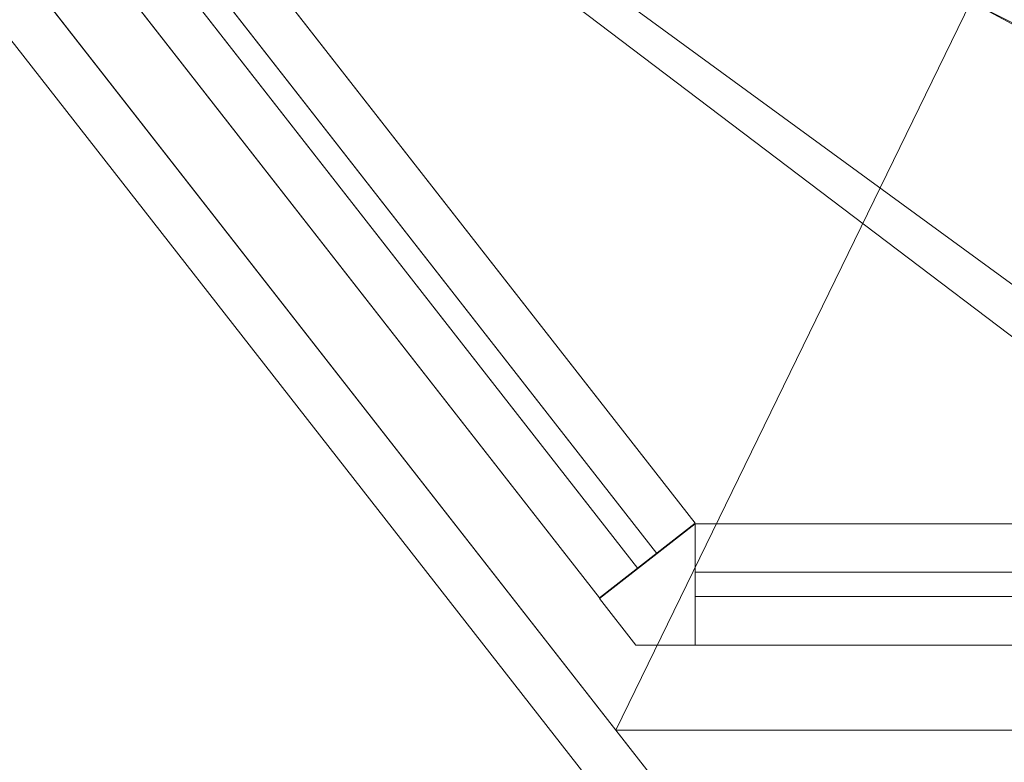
# Model space of a CAD drawing. Header units: millimetres. Extents: x -430348 to -225823, y -86243 to 5084.
# Tile 27 of 256: x -422229 to -421824, y -53812 to -53506. Entities that reach past the tile are written whole.
import ezdxf

# ---------------------------------------------------------------- set-up
doc = ezdxf.new("R2010")
doc.units = ezdxf.units.MM
for name, color, linetype, lineweight in [('A-GLAZ-CURT', 52, 'Continuous', 9), ('A-GLAZ-CWMG', 51, 'Continuous', 9), ('A-ROOF', 132, 'Continuous', 9), ('A-WALL', 113, 'Continuous', 9)]:
    doc.layers.add(name, color=color, linetype=linetype, lineweight=lineweight)

# ---------------------------------------------------------------- blocks, each defined once
blk = doc.blocks.new('System Panel - Glazed-494380-_3D_ Copy 1')
at = {"layer": 'A-GLAZ-CURT', "transparency": 33554471}
mesh = blk.add_polyface(dxfattribs=at)
corners = [(-909.18, 5), (-909.18, 5, 785), (0.85, 5, 785), (909.18, 5, 785), (909.18, 5), (0.85, 5)]
mesh.append_faces([[corners[k] for k in face] for face in [(1, 2, 5, 0)]], dxfattribs={"vtx1": -1})
mesh.append_faces([[corners[k] for k in face] for face in [(3, 4, 5, 2)]], dxfattribs={"vtx2": -1})
mesh = blk.add_polyface(dxfattribs=at)
corners = [(909.18, -5), (0.85, -5), (0.85, 5), (909.18, 5)]
mesh.append_faces([[corners[k] for k in face] for face in [(0, 1, 2, 3)]])
mesh = blk.add_polyface(dxfattribs=at)
corners = [(0.85, -5, 785), (909.18, -5, 785), (909.18, 5, 785), (0.85, 5, 785)]
mesh.append_faces([[corners[k] for k in face] for face in [(0, 1, 2, 3)]])
mesh = blk.add_polyface(dxfattribs=at)
corners = [(909.18, -5, 785), (909.18, -5), (909.18, 5), (909.18, 5, 785)]
mesh.append_faces([[corners[k] for k in face] for face in [(0, 1, 2, 3)]])
mesh = blk.add_polyface(dxfattribs=at)
corners = [(-909.18, -5), (0.85, -5), (909.18, -5), (909.18, -5, 785), (0.85, -5, 785), (-909.18, -5, 785)]
mesh.append_faces([[corners[k] for k in face] for face in [(3, 4, 1, 2)]], dxfattribs={"vtx1": -1})
mesh.append_faces([[corners[k] for k in face] for face in [(5, 0, 1, 4)]], dxfattribs={"vtx2": -1})
blk = doc.blocks.new('System Panel - Glazed-494384-_3D_ Copy 1')
at = {"layer": 'A-GLAZ-CURT', "transparency": 33554471}
mesh = blk.add_polyface(dxfattribs=at)
corners = [(-311.4, 5), (-311.4, 5, 785), (311.4, 5, 785), (311.4, 5)]
mesh.append_faces([[corners[k] for k in face] for face in [(1, 2, 3, 0)]])
mesh = blk.add_polyface(dxfattribs=at)
corners = [(311.4, -5), (-311.4, -5), (-311.4, 5), (311.4, 5)]
mesh.append_faces([[corners[k] for k in face] for face in [(0, 1, 2, 3)]])
mesh = blk.add_polyface(dxfattribs=at)
corners = [(-311.4, -5, 785), (311.4, -5, 785), (311.4, 5, 785), (-311.4, 5, 785)]
mesh.append_faces([[corners[k] for k in face] for face in [(0, 1, 2, 3)]])
mesh = blk.add_polyface(dxfattribs=at)
corners = [(-311.4, -5), (-311.4, -5, 785), (-311.4, 5, 785), (-311.4, 5)]
mesh.append_faces([[corners[k] for k in face] for face in [(0, 1, 2, 3)]])
mesh = blk.add_polyface(dxfattribs=at)
corners = [(-311.4, -5), (311.4, -5), (311.4, -5, 785), (-311.4, -5, 785)]
mesh.append_faces([[corners[k] for k in face] for face in [(2, 3, 0, 1)]])
blk = doc.blocks.new('System Panel - Glazed-494421-_3D_ Copy 1')
at = {"layer": 'A-GLAZ-CURT', "transparency": 33554471}
mesh = blk.add_polyface(dxfattribs=at)
corners = [(-909.18, 5), (-909.18, 5, 1105), (0.85, 5, 1105), (909.18, 5, 1105), (909.18, 5), (0.85, 5)]
mesh.append_faces([[corners[k] for k in face] for face in [(1, 2, 5, 0)]], dxfattribs={"vtx1": -1})
mesh.append_faces([[corners[k] for k in face] for face in [(3, 4, 5, 2)]], dxfattribs={"vtx2": -1})
mesh = blk.add_polyface(dxfattribs=at)
corners = [(909.18, -5), (0.85, -5), (0.85, 5), (909.18, 5)]
mesh.append_faces([[corners[k] for k in face] for face in [(0, 1, 2, 3)]])
mesh = blk.add_polyface(dxfattribs=at)
corners = [(0.85, -5, 1105), (909.18, -5, 1105), (909.18, 5, 1105), (0.85, 5, 1105)]
mesh.append_faces([[corners[k] for k in face] for face in [(0, 1, 2, 3)]])
mesh = blk.add_polyface(dxfattribs=at)
corners = [(909.18, -5, 1105), (909.18, -5), (909.18, 5), (909.18, 5, 1105)]
mesh.append_faces([[corners[k] for k in face] for face in [(0, 1, 2, 3)]])
mesh = blk.add_polyface(dxfattribs=at)
corners = [(-909.18, -5), (0.85, -5), (909.18, -5), (909.18, -5, 1105), (0.85, -5, 1105), (-909.18, -5, 1105)]
mesh.append_faces([[corners[k] for k in face] for face in [(3, 4, 1, 2)]], dxfattribs={"vtx1": -1})
mesh.append_faces([[corners[k] for k in face] for face in [(5, 0, 1, 4)]], dxfattribs={"vtx2": -1})
blk = doc.blocks.new('System Panel - Glazed-494422-_3D_ Copy 1')
at = {"layer": 'A-GLAZ-CURT', "transparency": 33554471}
mesh = blk.add_polyface(dxfattribs=at)
corners = [(-311.4, 5), (-311.4, 5, 1105), (311.4, 5, 1105), (311.4, 5)]
mesh.append_faces([[corners[k] for k in face] for face in [(2, 3, 0, 1)]])
mesh = blk.add_polyface(dxfattribs=at)
corners = [(311.4, -5), (-311.4, -5), (-311.4, 5), (311.4, 5)]
mesh.append_faces([[corners[k] for k in face] for face in [(0, 1, 2, 3)]])
mesh = blk.add_polyface(dxfattribs=at)
corners = [(-311.4, -5, 1105), (311.4, -5, 1105), (311.4, 5, 1105), (-311.4, 5, 1105)]
mesh.append_faces([[corners[k] for k in face] for face in [(0, 1, 2, 3)]])
mesh = blk.add_polyface(dxfattribs=at)
corners = [(-311.4, -5), (-311.4, -5, 1105), (-311.4, 5, 1105), (-311.4, 5)]
mesh.append_faces([[corners[k] for k in face] for face in [(0, 1, 2, 3)]])
mesh = blk.add_polyface(dxfattribs=at)
corners = [(-311.4, -5), (311.4, -5), (311.4, -5, 1105), (-311.4, -5, 1105)]
mesh.append_faces([[corners[k] for k in face] for face in [(3, 0, 1, 2)]])
blk = doc.blocks.new('System Panel - Glazed-494433-_3D_ Copy 1')
at = {"layer": 'A-GLAZ-CURT', "transparency": 33554471}
mesh = blk.add_polyface(dxfattribs=at)
corners = [(-441.66, 5), (-441.66, 5, 245), (441.66, 5, 245), (441.66, 5)]
mesh.append_faces([[corners[k] for k in face] for face in [(1, 2, 3, 0)]])
mesh = blk.add_polyface(dxfattribs=at)
corners = [(441.66, -5), (-441.66, -5), (-441.66, 5), (441.66, 5)]
mesh.append_faces([[corners[k] for k in face] for face in [(0, 1, 2, 3)]])
mesh = blk.add_polyface(dxfattribs=at)
corners = [(-441.66, -5, 245), (441.66, -5, 245), (441.66, 5, 245), (-441.66, 5, 245)]
mesh.append_faces([[corners[k] for k in face] for face in [(3, 0, 1, 2)]])
mesh = blk.add_polyface(dxfattribs=at)
corners = [(441.66, -5, 245), (441.66, -5), (441.66, 5), (441.66, 5, 245)]
mesh.append_faces([[corners[k] for k in face] for face in [(0, 1, 2, 3)]])
mesh = blk.add_polyface(dxfattribs=at)
corners = [(-441.66, -5), (441.66, -5), (441.66, -5, 245), (-441.66, -5, 245)]
mesh.append_faces([[corners[k] for k in face] for face in [(2, 3, 0, 1)]])
blk = doc.blocks.new('System Panel - Glazed-494434-_3D_ Copy 1')
at = {"layer": 'A-GLAZ-CURT', "transparency": 33554471}
mesh = blk.add_polyface(dxfattribs=at)
corners = [(-311.4, 5), (-311.4, 5, 245), (311.4, 5, 245), (311.4, 5)]
mesh.append_faces([[corners[k] for k in face] for face in [(2, 3, 0, 1)]])
mesh = blk.add_polyface(dxfattribs=at)
corners = [(311.4, -5), (-311.4, -5), (-311.4, 5), (311.4, 5)]
mesh.append_faces([[corners[k] for k in face] for face in [(0, 1, 2, 3)]])
mesh = blk.add_polyface(dxfattribs=at)
corners = [(-311.4, -5, 245), (311.4, -5, 245), (311.4, 5, 245), (-311.4, 5, 245)]
mesh.append_faces([[corners[k] for k in face] for face in [(0, 1, 2, 3)]])
mesh = blk.add_polyface(dxfattribs=at)
corners = [(-311.4, -5), (-311.4, -5, 245), (-311.4, 5, 245), (-311.4, 5)]
mesh.append_faces([[corners[k] for k in face] for face in [(0, 1, 2, 3)]])
mesh = blk.add_polyface(dxfattribs=at)
corners = [(-311.4, -5), (311.4, -5), (311.4, -5, 245), (-311.4, -5, 245)]
mesh.append_faces([[corners[k] for k in face] for face in [(3, 0, 1, 2)]])
blk = doc.blocks.new('Quad Corner Mullion - Quad Mullion 1-494457-_3D_ Copy 1')
at = {"layer": 'A-GLAZ-CWMG'}
mesh = blk.add_polyface(dxfattribs=at)
corners = [(27.21, 5.78, -860), (-12.19, -25, -860), (-12.19, 25, -860), (12.19, 25, -860)]
mesh.append_faces([[corners[k] for k in face] for face in [(2, 3, 0, 1)]])
mesh = blk.add_polyface(dxfattribs=at)
corners = [(-12.19, 25), (12.19, 25), (12.19, 25, -860), (-12.19, 25, -860)]
mesh.append_faces([[corners[k] for k in face] for face in [(0, 1, 2, 3)]])
mesh = blk.add_polyface(dxfattribs=at)
corners = [(-12.19, -25), (-12.19, 25), (-12.19, 25, -860), (-12.19, -25, -860)]
mesh.append_faces([[corners[k] for k in face] for face in [(3, 0, 1, 2)]])
mesh = blk.add_polyface(dxfattribs=at)
corners = [(12.19, 25), (27.21, 5.78), (27.21, 5.78, -860), (12.19, 25, -860)]
mesh.append_faces([[corners[k] for k in face] for face in [(0, 1, 2, 3)]])
mesh = blk.add_polyface(dxfattribs=at)
corners = [(27.21, 5.78), (-12.19, -25), (-12.19, -25, -860), (27.21, 5.78, -860)]
mesh.append_faces([[corners[k] for k in face] for face in [(3, 0, 1, 2)]])
blk = doc.blocks.new('Quad Corner Mullion - Quad Mullion 1-494458-_3D_ Copy 1')
at = {"layer": 'A-GLAZ-CWMG'}
mesh = blk.add_polyface(dxfattribs=at)
corners = [(27.21, 5.78), (12.19, 25), (-12.19, 25), (-12.19, -25)]
mesh.append_faces([[corners[k] for k in face] for face in [(3, 0, 1, 2)]])
mesh = blk.add_polyface(dxfattribs=at)
corners = [(-12.19, 25), (12.19, 25), (12.19, 25, -320), (-12.19, 25, -320)]
mesh.append_faces([[corners[k] for k in face] for face in [(3, 0, 1, 2)]])
mesh = blk.add_polyface(dxfattribs=at)
corners = [(-12.19, -25), (-12.19, 25), (-12.19, 25, -320), (-12.19, -25, -320)]
mesh.append_faces([[corners[k] for k in face] for face in [(3, 0, 1, 2)]])
mesh = blk.add_polyface(dxfattribs=at)
corners = [(12.19, 25), (27.21, 5.78), (27.21, 5.78, -320), (12.19, 25, -320)]
mesh.append_faces([[corners[k] for k in face] for face in [(3, 0, 1, 2)]])
mesh = blk.add_polyface(dxfattribs=at)
corners = [(27.21, 5.78), (-12.19, -25), (-12.19, -25, -320), (27.21, 5.78, -320)]
mesh.append_faces([[corners[k] for k in face] for face in [(3, 0, 1, 2)]])
blk = doc.blocks.new('Quad Corner Mullion - Quad Mullion 1-494459-_3D_ Copy 1')
at = {"layer": 'A-GLAZ-CWMG'}
mesh = blk.add_polyface(dxfattribs=at)
corners = [(27.21, 5.78, -1180), (-12.19, -25, -1180), (-12.19, 25, -1180), (12.19, 25, -1180)]
mesh.append_faces([[corners[k] for k in face] for face in [(2, 3, 0, 1)]])
mesh = blk.add_polyface(dxfattribs=at)
corners = [(-12.19, 25), (12.19, 25), (12.19, 25, -1180), (-12.19, 25, -1180)]
mesh.append_faces([[corners[k] for k in face] for face in [(0, 1, 2, 3)]])
mesh = blk.add_polyface(dxfattribs=at)
corners = [(-12.19, -25), (-12.19, 25), (-12.19, 25, -1180), (-12.19, -25, -1180)]
mesh.append_faces([[corners[k] for k in face] for face in [(0, 1, 2, 3)]])
mesh = blk.add_polyface(dxfattribs=at)
corners = [(12.19, 25), (27.21, 5.78), (27.21, 5.78, -1180), (12.19, 25, -1180)]
mesh.append_faces([[corners[k] for k in face] for face in [(0, 1, 2, 3)]])
mesh = blk.add_polyface(dxfattribs=at)
corners = [(27.21, 5.78), (-12.19, -25), (-12.19, -25, -1180), (27.21, 5.78, -1180)]
mesh.append_faces([[corners[k] for k in face] for face in [(0, 1, 2, 3)]])
blk = doc.blocks.new('Rectangular Mullion - 50mm x 50mm-353471-_3D_ Copy 1')
at = {"layer": 'A-GLAZ-CWMG'}
mesh = blk.add_polyface(dxfattribs=at)
corners = [(0, 25), (-50, 25), (-50, -25), (0, -25)]
mesh.append_faces([[corners[k] for k in face] for face in [(2, 3, 0, 1)]])
mesh = blk.add_polyface(dxfattribs=at)
corners = [(-50, 25), (0, 25), (0, 25, -883.33), (-50, 25, -883.33)]
mesh.append_faces([[corners[k] for k in face] for face in [(0, 1, 2, 3)]])
mesh = blk.add_polyface(dxfattribs=at)
corners = [(-50, -25), (-50, 25), (-50, 25, -883.33), (-50, -25, -883.33)]
mesh.append_faces([[corners[k] for k in face] for face in [(0, 1, 2, 3)]])
mesh = blk.add_polyface(dxfattribs=at)
corners = [(0, 25), (0, -25), (0, -25, -883.33), (0, 25, -883.33)]
mesh.append_faces([[corners[k] for k in face] for face in [(0, 1, 2, 3)]])
mesh = blk.add_polyface(dxfattribs=at)
corners = [(0, -25), (-50, -25), (-50, -25, -883.33), (0, -25, -883.33)]
mesh.append_faces([[corners[k] for k in face] for face in [(0, 1, 2, 3)]])
blk = doc.blocks.new('Rectangular Mullion - 50mm x 50mm-494377-_3D_ Copy 1')
at = {"layer": 'A-GLAZ-CWMG'}
mesh = blk.add_polyface(dxfattribs=at)
corners = [(25, 25), (-25, 25), (-25, -25), (25, -25)]
mesh.append_faces([[corners[k] for k in face] for face in [(2, 3, 0, 1)]])
mesh = blk.add_polyface(dxfattribs=at)
corners = [(-25, 25), (25, 25), (25, 25, -883.32), (-25, 25, -883.32)]
mesh.append_faces([[corners[k] for k in face] for face in [(3, 0, 1, 2)]])
mesh = blk.add_polyface(dxfattribs=at)
corners = [(-25, -25), (-25, 25), (-25, 25, -883.32), (-25, -25, -883.32)]
mesh.append_faces([[corners[k] for k in face] for face in [(3, 0, 1, 2)]])
mesh = blk.add_polyface(dxfattribs=at)
corners = [(25, 25), (25, -25), (25, -25, -883.32), (25, 25, -883.32)]
mesh.append_faces([[corners[k] for k in face] for face in [(3, 0, 1, 2)]])
mesh = blk.add_polyface(dxfattribs=at)
corners = [(25, -25), (-25, -25), (-25, -25, -883.32), (25, -25, -883.32)]
mesh.append_faces([[corners[k] for k in face] for face in [(3, 0, 1, 2)]])
blk = doc.blocks.new('Rectangular Mullion - 50mm x 50mm-494378-_3D_ Copy 1')
at = {"layer": 'A-GLAZ-CWMG'}
mesh = blk.add_polyface(dxfattribs=at)
corners = [(0, 25, -908.32), (0, -25, -908.32), (-50, -25, -908.32), (-50, 25, -908.32)]
mesh.append_faces([[corners[k] for k in face] for face in [(3, 0, 1, 2)]])
mesh = blk.add_polyface(dxfattribs=at)
corners = [(-50, 25), (0, 25), (0, 25, -908.32), (-50, 25, -908.32)]
mesh.append_faces([[corners[k] for k in face] for face in [(0, 1, 2, 3)]])
mesh = blk.add_polyface(dxfattribs=at)
corners = [(-50, -25), (-50, 25), (-50, 25, -908.32), (-50, -25, -908.32)]
mesh.append_faces([[corners[k] for k in face] for face in [(0, 1, 2, 3)]])
mesh = blk.add_polyface(dxfattribs=at)
corners = [(0, 25), (0, -25), (0, -25, -908.32), (0, 25, -908.32)]
mesh.append_faces([[corners[k] for k in face] for face in [(0, 1, 2, 3)]])
mesh = blk.add_polyface(dxfattribs=at)
corners = [(0, -25), (-50, -25), (-50, -25, -908.32), (0, -25, -908.32)]
mesh.append_faces([[corners[k] for k in face] for face in [(0, 1, 2, 3)]])
blk = doc.blocks.new('Rectangular Mullion - 50mm x 50mm-494381-_3D_ Copy 1')
at = {"layer": 'A-GLAZ-CWMG'}
mesh = blk.add_polyface(dxfattribs=at)
corners = [(0, 25, -622.81), (0, -25, -622.81), (-50, -25, -622.81), (-50, 25, -622.81)]
mesh.append_faces([[corners[k] for k in face] for face in [(0, 1, 2, 3)]])
mesh = blk.add_polyface(dxfattribs=at)
corners = [(-50, 25), (0, 25), (0, 25, -622.81), (-50, 25, -622.81)]
mesh.append_faces([[corners[k] for k in face] for face in [(0, 1, 2, 3)]])
mesh = blk.add_polyface(dxfattribs=at)
corners = [(-50, -25), (-50, 25), (-50, 25, -622.81), (-50, -25, -622.81)]
mesh.append_faces([[corners[k] for k in face] for face in [(0, 1, 2, 3)]])
mesh = blk.add_polyface(dxfattribs=at)
corners = [(0, 25), (0, -25), (0, -25, -622.81), (0, 25, -622.81)]
mesh.append_faces([[corners[k] for k in face] for face in [(0, 1, 2, 3)]])
mesh = blk.add_polyface(dxfattribs=at)
corners = [(0, -25), (-50, -25), (-50, -25, -622.81), (0, -25, -622.81)]
mesh.append_faces([[corners[k] for k in face] for face in [(0, 1, 2, 3)]])
blk = doc.blocks.new('Rectangular Mullion - 50mm x 50mm-494382-_3D_ Copy 1')
at = {"layer": 'A-GLAZ-CWMG'}
mesh = blk.add_polyface(dxfattribs=at)
corners = [(0, 25), (-50, 25), (-50, -25), (0, -25)]
mesh.append_faces([[corners[k] for k in face] for face in [(2, 3, 0, 1)]])
mesh = blk.add_polyface(dxfattribs=at)
corners = [(-50, 25), (0, 25), (0, 25, -622.81), (-50, 25, -622.81)]
mesh.append_faces([[corners[k] for k in face] for face in [(0, 1, 2, 3)]])
mesh = blk.add_polyface(dxfattribs=at)
corners = [(-50, -25), (-50, 25), (-50, 25, -622.81), (-50, -25, -622.81)]
mesh.append_faces([[corners[k] for k in face] for face in [(0, 1, 2, 3)]])
mesh = blk.add_polyface(dxfattribs=at)
corners = [(0, 25), (0, -25), (0, -25, -622.81), (0, 25, -622.81)]
mesh.append_faces([[corners[k] for k in face] for face in [(0, 1, 2, 3)]])
mesh = blk.add_polyface(dxfattribs=at)
corners = [(0, -25), (-50, -25), (-50, -25, -622.81), (0, -25, -622.81)]
mesh.append_faces([[corners[k] for k in face] for face in [(0, 1, 2, 3)]])
blk = doc.blocks.new('Rectangular Mullion - 50mm x 50mm-494383-_3D_ Copy 1')
at = {"layer": 'A-GLAZ-CWMG'}
mesh = blk.add_polyface(dxfattribs=at)
corners = [(25, 25, -622.81), (25, -25, -622.81), (-25, -25, -622.81), (-25, 25, -622.81)]
mesh.append_faces([[corners[k] for k in face] for face in [(0, 1, 2, 3)]])
mesh = blk.add_polyface(dxfattribs=at)
corners = [(-25, 25), (25, 25), (25, 25, -622.81), (-25, 25, -622.81)]
mesh.append_faces([[corners[k] for k in face] for face in [(0, 1, 2, 3)]])
mesh = blk.add_polyface(dxfattribs=at)
corners = [(-25, -25), (-25, 25), (-25, 25, -622.81), (-25, -25, -622.81)]
mesh.append_faces([[corners[k] for k in face] for face in [(0, 1, 2, 3)]])
mesh = blk.add_polyface(dxfattribs=at)
corners = [(25, 25), (25, -25), (25, -25, -622.81), (25, 25, -622.81)]
mesh.append_faces([[corners[k] for k in face] for face in [(0, 1, 2, 3)]])
mesh = blk.add_polyface(dxfattribs=at)
corners = [(25, -25), (-25, -25), (-25, -25, -622.81), (25, -25, -622.81)]
mesh.append_faces([[corners[k] for k in face] for face in [(0, 1, 2, 3)]])
blk = doc.blocks.new('Walls 121 - Walls 2-496146-_3D_ Copy 1')
at = {"layer": 'A-WALL'}
mesh = blk.add_polyface(dxfattribs=at)
corners = [(-421530.78, -54378.76, 64146.87), (-423630.48, -51691.26, 64146.87), (-423170.97, -51332.25, 64146.87), (-421071.27, -54019.75, 64146.87)]
mesh.append_faces([[corners[k] for k in face] for face in [(0, 1, 2, 3)]])
mesh = blk.add_polyface(dxfattribs=at)
corners = [(-423170.97, -51332.25, 64146.87), (-422121.12, -52676, 65479.13), (-421071.27, -54019.75, 64146.87)]
mesh.append_faces([[corners[k] for k in face] for face in [(2, 0, 1)]])
mesh = blk.add_polyface(dxfattribs=at)
corners = [(-423630.48, -51691.26, 64146.87), (-421530.78, -54378.76, 64146.87), (-422580.63, -53035.01, 65479.13)]
mesh.append_faces([[corners[k] for k in face] for face in [(0, 1, 2)]])
mesh = blk.add_polyface(dxfattribs=at)
corners = [(-422580.63, -53035.01, 65479.13), (-421530.78, -54378.76, 64146.87), (-421071.27, -54019.75, 64146.87), (-422121.12, -52676, 65479.13)]
mesh.append_faces([[corners[k] for k in face] for face in [(3, 0, 1, 2)]])

msp = doc.modelspace()

# ---------------------------------------------------------------- block references
at = {"layer": 'A-GLAZ-CURT', "transparency": 33554471, "rotation": 307.9999999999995}
for name, p in [('System Panel - Glazed-494380-_3D_ Copy 1', (-422530.71, -53012.61, 62749.72)), ('System Panel - Glazed-494421-_3D_ Copy 1', (-422530.71, -53012.61, 60049.72)), ('System Panel - Glazed-494433-_3D_ Copy 1', (-422242.88, -53381.02, 63584.72)), ('System Panel - Glazed-494433-_3D_ Copy 1', (-422242.88, -53381.02, 61204.72))]:
    msp.add_blockref(name, p, dxfattribs=at)
at = {"layer": 'A-GLAZ-CURT', "transparency": 33554471}
for name, p in [('System Panel - Glazed-494384-_3D_ Copy 1', (-421639.87, -53738.66, 62749.72)), ('System Panel - Glazed-494422-_3D_ Copy 1', (-421639.87, -53738.66, 60049.72)), ('System Panel - Glazed-494434-_3D_ Copy 1', (-421639.87, -53738.66, 63584.72)), ('System Panel - Glazed-494434-_3D_ Copy 1', (-421639.87, -53738.66, 61204.72))]:
    msp.add_blockref(name, p, dxfattribs=at)
at = {"layer": 'A-GLAZ-CWMG', "extrusion": (-0.615661, 0.788011, 0), "rotation": 270}
for p in [(365596.57, 59999.72, 218360.52), (365596.57, 62699.72, 218360.52)]:
    msp.add_blockref('Rectangular Mullion - 50mm x 50mm-494378-_3D_ Copy 1', p, dxfattribs=at)
at = {"layer": 'A-GLAZ-CWMG', "extrusion": (0.615661, -0.788011, 0), "rotation": 90}
for name, p in [('Rectangular Mullion - 50mm x 50mm-353471-_3D_ Copy 1', (-365596.57, 61499.72, -217452.2)), ('Rectangular Mullion - 50mm x 50mm-353471-_3D_ Copy 1', (-365596.57, 63879.72, -217452.2)), ('Rectangular Mullion - 50mm x 50mm-494377-_3D_ Copy 1', (-365596.57, 61179.72, -217452.2)), ('Rectangular Mullion - 50mm x 50mm-494377-_3D_ Copy 1', (-365596.57, 63559.72, -217452.2))]:
    msp.add_blockref(name, p, dxfattribs=at)
at = {"layer": 'A-GLAZ-CWMG', "rotation": 180}
for name, p in [('Quad Corner Mullion - Quad Mullion 1-494457-_3D_ Copy 1', (-421963.46, -53738.66, 63559.72)), ('Quad Corner Mullion - Quad Mullion 1-494458-_3D_ Copy 1', (-421963.46, -53738.66, 63879.72)), ('Quad Corner Mullion - Quad Mullion 1-494459-_3D_ Copy 1', (-421963.46, -53738.66, 61179.72)), ('Quad Corner Mullion - Quad Mullion 1-494458-_3D_ Copy 1', (-421963.46, -53738.66, 61499.72))]:
    msp.add_blockref(name, p, dxfattribs=at)
at = {"layer": 'A-GLAZ-CWMG', "extrusion": (1, 0, 0), "rotation": 90}
for name, p in [('Rectangular Mullion - 50mm x 50mm-494381-_3D_ Copy 1', (-53738.66, 61499.72, -421328.46)), ('Rectangular Mullion - 50mm x 50mm-494383-_3D_ Copy 1', (-53738.66, 61179.72, -421328.46)), ('Rectangular Mullion - 50mm x 50mm-494381-_3D_ Copy 1', (-53738.66, 63879.72, -421328.46)), ('Rectangular Mullion - 50mm x 50mm-494383-_3D_ Copy 1', (-53738.66, 63559.72, -421328.46))]:
    msp.add_blockref(name, p, dxfattribs=at)
at = {"layer": 'A-GLAZ-CWMG', "extrusion": (-1, 0, 0), "rotation": 270}
for p in [(53738.66, 59999.72, 421951.27), (53738.66, 62699.72, 421951.27)]:
    msp.add_blockref('Rectangular Mullion - 50mm x 50mm-494382-_3D_ Copy 1', p, dxfattribs=at)
at = {"layer": 'A-WALL'}
msp.add_blockref('Walls 121 - Walls 2-496146-_3D_ Copy 1', (0, 0), dxfattribs=at)

# ---------------------------------------------------------------- meshes
at = {"layer": 'A-ROOF'}
mesh = msp.add_polyface(dxfattribs=at)
corners = [(-408771.22, -59279.48, 64146.87), (-420994.82, -43834.53, 64146.87), (-422471.69, -47233.55, 66446.87)]
mesh.append_faces([[corners[k] for k in face] for face in [(0, 1, 2)]])
mesh = msp.add_polyface(dxfattribs=at)
corners = [(-420994.82, -43834.53, 64046.87), (-408771.22, -59279.48, 64046.87), (-422471.69, -47233.55, 66346.87)]
mesh.append_faces([[corners[k] for k in face] for face in [(2, 0, 1)]])
mesh = msp.add_polyface(dxfattribs=at)
corners = [(-427089.03, -46656.33, 64146.87), (-427089.03, -46656.33, 64046.87), (-426578.19, -47297.8, 64046.87), (-426296.33, -47651.74, 64046.87), (-425539.91, -48601.58, 64046.87), (-425209.68, -49016.25, 64046.87), (-423074.55, -51697.37, 64046.87), (-422814.93, -52023.38, 64046.87), (-421640.08, -53498.66, 64046.87), (-421401.17, -53798.66, 64046.87), (-420439.53, -55006.2, 64046.87), (-420178.8, -55333.6, 64046.87), (-416924.49, -59420.09, 64046.87), (-416663.76, -59747.48, 64046.87), (-415364.91, -61378.47, 64046.87), (-415096.89, -61715.03, 64046.87), (-412748.57, -64663.85, 64046.87), (-412748.57, -64663.85, 64146.87)]
mesh.append_faces([[corners[k] for k in face] for face in [(17, 15, 16)]], dxfattribs={"vtx0": -1})
mesh.append_faces([[corners[k] for k in face] for face in [(4, 0, 3)]], dxfattribs={"vtx0": -1, "vtx1": -1})
mesh.append_faces([[corners[k] for k in face] for face in [(0, 10, 11, 17)]], dxfattribs={"vtx0": -1, "vtx2": -1})
mesh.append_faces([[corners[k] for k in face] for face in [(0, 8, 9, 10), (17, 13, 14, 15), (17, 11, 12, 13)]], dxfattribs={"vtx0": -1, "vtx3": -1})
mesh.append_faces([[corners[k] for k in face] for face in [(5, 6, 0, 4), (7, 8, 0, 6)]], dxfattribs={"vtx1": -1, "vtx2": -1})
mesh.append_faces([[corners[k] for k in face] for face in [(0, 1, 2, 3)]], dxfattribs={"vtx3": -1})
mesh = msp.add_polyface(dxfattribs=at)
corners = [(-427089.03, -46656.33, 64146.87), (-412748.57, -64663.85, 64146.87), (-422471.69, -47233.55, 66446.87)]
mesh.append_faces([[corners[k] for k in face] for face in [(0, 1, 2)]])
mesh = msp.add_polyface(dxfattribs=at)
corners = [(-412748.57, -64663.85, 64046.87), (-415096.89, -61715.03, 64046.87), (-415364.91, -61378.47, 64046.87), (-416663.76, -59747.48, 64046.87), (-416924.49, -59420.09, 64046.87), (-420178.8, -55333.6, 64046.87), (-420439.53, -55006.2, 64046.87), (-421401.17, -53798.66, 64046.87), (-421640.08, -53498.66, 64046.87), (-422814.93, -52023.38, 64046.87), (-423074.55, -51697.37, 64046.87), (-425209.68, -49016.25, 64046.87), (-425539.91, -48601.58, 64046.87), (-426296.33, -47651.74, 64046.87), (-426578.19, -47297.8, 64046.87), (-427089.03, -46656.33, 64046.87), (-426548.12, -46723.95, 64316.32), (-426462.12, -46734.7, 64359.15), (-422471.69, -47233.55, 66346.87)]
mesh.append_faces([[corners[k] for k in face] for face in [(12, 17, 18, 11)]], dxfattribs={"vtx0": -1, "vtx2": -1})
mesh.append_faces([[corners[k] for k in face] for face in [(1, 2, 18, 0)]], dxfattribs={"vtx1": -1})
mesh.append_faces([[corners[k] for k in face] for face in [(13, 14, 17, 12), (10, 11, 18, 9), (3, 4, 18, 2), (7, 8, 18, 6), (5, 6, 18, 4), (8, 9, 18)]], dxfattribs={"vtx1": -1, "vtx2": -1})
mesh.append_faces([[corners[k] for k in face] for face in [(14, 15, 16, 17)]], dxfattribs={"vtx3": -1})
mesh = msp.add_polyface(dxfattribs=at)
corners = [(-410680.1, -62019.97, 66446.87), (-418142.86, -52661.82, 66446.87), (-418695.65, -51968.63, 66446.87), (-422471.69, -47233.55, 66446.87), (-412748.57, -64663.85, 64146.87)]
mesh.append_faces([[corners[k] for k in face] for face in [(4, 0, 1), (2, 3, 4, 1)]], dxfattribs={"vtx2": -1})
mesh = msp.add_polyface(dxfattribs=at)
corners = [(-422471.69, -47233.55, 66446.87), (-418695.65, -51968.63, 66446.87), (-418142.86, -52661.82, 66446.87), (-410680.1, -62019.97, 66446.87), (-408771.22, -59279.48, 64146.87)]
mesh.append_faces([[corners[k] for k in face] for face in [(1, 4, 0)]], dxfattribs={"vtx0": -1})
mesh.append_faces([[corners[k] for k in face] for face in [(2, 3, 4, 1)]], dxfattribs={"vtx2": -1})
mesh = msp.add_polyface(dxfattribs=at)
corners = [(-422471.69, -47233.55, 66346.87), (-418695.65, -51968.63, 66346.87), (-418142.86, -52661.82, 66346.87), (-410680.1, -62019.97, 66346.87), (-412748.57, -64663.85, 64046.87)]
mesh.append_faces([[corners[k] for k in face] for face in [(2, 3, 4, 1), (4, 0, 1)]], dxfattribs={"vtx2": -1})
mesh = msp.add_polyface(dxfattribs=at)
corners = [(-408771.22, -59279.48, 64046.87), (-410680.1, -62019.97, 66346.87), (-418142.86, -52661.82, 66346.87), (-418695.65, -51968.63, 66346.87), (-422471.69, -47233.55, 66346.87)]
mesh.append_faces([[corners[k] for k in face] for face in [(4, 0, 3)]], dxfattribs={"vtx1": -1})
mesh.append_faces([[corners[k] for k in face] for face in [(0, 1, 2, 3)]], dxfattribs={"vtx3": -1})
mesh = msp.add_polyface(dxfattribs=at)
corners = [(-421167.99, -54091.47, 64146.87), (-420753.02, -51588.42, 65479.13), (-423292.54, -51423.64, 64146.87), (-423372.28, -51323.51, 64146.87), (-423342.45, -51299.9, 64173.77), (-420612.31, -51477.06, 65606.03), (-421058.42, -54167.99, 64173.77), (-421088.25, -54191.59, 64146.87)]
mesh.append_faces([[corners[k] for k in face] for face in [(5, 1, 4), (6, 1, 5)]], dxfattribs={"vtx0": -1, "vtx1": -1})
mesh.append_faces([[corners[k] for k in face] for face in [(2, 3, 4, 1)]], dxfattribs={"vtx2": -1})
mesh.append_faces([[corners[k] for k in face] for face in [(6, 7, 0, 1)]], dxfattribs={"vtx3": -1})
mesh = msp.add_polyface(dxfattribs=at)
corners = [(-420612.31, -51477.06, 65606.03), (-422597.45, -53048.15, 65606.03), (-421421.51, -54553.28, 64113.77), (-421040.41, -54251.67, 64113.77), (-421088.25, -54191.59, 64173.77), (-421058.42, -54167.99, 64173.77)]
mesh.append_faces([[corners[k] for k in face] for face in [(4, 1, 2, 3), (1, 4, 5, 0)]], dxfattribs={"vtx0": -1})
mesh = msp.add_polyface(dxfattribs=at)
corners = [(-423773.38, -51543.02, 63986.87), (-422597.45, -53048.15, 65479.13), (-421421.51, -54553.28, 63986.87), (-421421.51, -54553.28, 64113.77), (-422597.45, -53048.15, 65606.03), (-423773.38, -51543.02, 64113.77)]
mesh.append_faces([[corners[k] for k in face] for face in [(3, 4, 1, 2)]], dxfattribs={"vtx1": -1})
mesh.append_faces([[corners[k] for k in face] for face in [(5, 0, 1, 4)]], dxfattribs={"vtx2": -1})
mesh = msp.add_polyface(dxfattribs=at)
corners = [(-422597.45, -53048.15, 65479.13), (-420753.02, -51588.42, 65479.13), (-421167.99, -54091.47, 64146.87), (-421040.41, -54251.67, 63986.87), (-421421.51, -54553.28, 63986.87)]
mesh.append_faces([[corners[k] for k in face] for face in [(4, 0, 2, 3)]], dxfattribs={"vtx1": -1})
mesh.append_faces([[corners[k] for k in face] for face in [(0, 1, 2)]], dxfattribs={"vtx2": -1})
at = {"layer": 'A-WALL'}
mesh = msp.add_polyface(dxfattribs=at)
corners = [(-420863.3, -53798.66, 57947.5), (-421244.01, -53798.66, 57947.5), (-421984.01, -53798.66, 57947.5), (-422218.39, -53498.66, 57947.5), (-421837.69, -53498.66, 57947.5), (-421097.69, -53498.66, 57947.5)]
mesh.append_faces([[corners[k] for k in face] for face in [(4, 1, 2, 3)]], dxfattribs={"vtx0": -1})
mesh.append_faces([[corners[k] for k in face] for face in [(5, 0, 1, 4)]], dxfattribs={"vtx2": -1})
mesh = msp.add_polyface(dxfattribs=at)
corners = [(-421984.01, -53798.66, 64146.87), (-422218.39, -53498.66, 64146.87), (-422218.39, -53498.66, 63879.72), (-421984.01, -53798.66, 63879.72), (-422218.39, -53498.66, 57947.5), (-421984.01, -53798.66, 57947.5), (-421984.01, -53798.66, 59999.72), (-422218.39, -53498.66, 59999.72), (-421984.01, -53798.66, 61499.72), (-421984.01, -53798.66, 62699.72), (-422218.39, -53498.66, 62699.72), (-422218.39, -53498.66, 61499.72)]
mesh.append_faces([[corners[k] for k in face] for face in [(0, 1, 2, 3), (6, 7, 4, 5), (9, 10, 11, 8)]])
mesh = msp.add_polyface(dxfattribs=at)
corners = [(-421278.46, -53498.66, 63879.72), (-421278.46, -53798.66, 63879.72), (-421984.01, -53798.66, 63879.72), (-422218.39, -53498.66, 63879.72), (-421837.69, -53498.66, 63879.72)]
mesh.append_faces([[corners[k] for k in face] for face in [(4, 1, 2, 3)]], dxfattribs={"vtx0": -1})
mesh.append_faces([[corners[k] for k in face] for face in [(0, 1, 4)]], dxfattribs={"vtx1": -1})
mesh = msp.add_polyface(dxfattribs=at)
corners = [(-421278.46, -53798.66, 62699.72), (-421278.46, -53498.66, 62699.72), (-421837.69, -53498.66, 62699.72), (-422218.39, -53498.66, 62699.72), (-421984.01, -53798.66, 62699.72)]
mesh.append_faces([[corners[k] for k in face] for face in [(2, 4, 0, 1)]], dxfattribs={"vtx0": -1})
mesh.append_faces([[corners[k] for k in face] for face in [(3, 4, 2)]], dxfattribs={"vtx1": -1})
mesh = msp.add_polyface(dxfattribs=at)
corners = [(-421278.46, -53498.66, 61499.72), (-421278.46, -53798.66, 61499.72), (-421984.01, -53798.66, 61499.72), (-422218.39, -53498.66, 61499.72), (-421837.69, -53498.66, 61499.72)]
mesh.append_faces([[corners[k] for k in face] for face in [(4, 1, 2, 3)]], dxfattribs={"vtx0": -1})
mesh.append_faces([[corners[k] for k in face] for face in [(0, 1, 4)]], dxfattribs={"vtx1": -1})
mesh = msp.add_polyface(dxfattribs=at)
corners = [(-421278.46, -53798.66, 59999.72), (-421278.46, -53498.66, 59999.72), (-421837.69, -53498.66, 59999.72), (-422218.39, -53498.66, 59999.72), (-421984.01, -53798.66, 59999.72)]
mesh.append_faces([[corners[k] for k in face] for face in [(2, 4, 0, 1)]], dxfattribs={"vtx0": -1})
mesh.append_faces([[corners[k] for k in face] for face in [(3, 4, 2)]], dxfattribs={"vtx1": -1})
mesh = msp.add_polyface(dxfattribs=at)
corners = [(-422218.39, -53498.66, 64146.87), (-421984.01, -53798.66, 64146.87), (-421401.17, -53798.66, 64146.87), (-421640.08, -53498.66, 64146.87), (-421837.69, -53498.66, 64146.87)]
mesh.append_faces([[corners[k] for k in face] for face in [(4, 0, 1)]], dxfattribs={"vtx2": -1})
mesh.append_faces([[corners[k] for k in face] for face in [(1, 2, 3, 4)]], dxfattribs={"vtx3": -1})
mesh = msp.add_polyface(dxfattribs=at)
corners = [(-421984.01, -53798.66, 57947.5), (-421244.01, -53798.66, 57947.5), (-420863.3, -53798.66, 57947.5), (-420863.3, -53798.66, 64344.42), (-421244.01, -53798.66, 64133.81), (-421401.17, -53798.66, 64046.87), (-421401.17, -53798.66, 64146.87), (-421984.01, -53798.66, 64146.87), (-421984.01, -53798.66, 63879.72), (-421278.46, -53798.66, 63879.72), (-421278.46, -53798.66, 62699.72), (-421984.01, -53798.66, 62699.72), (-421984.01, -53798.66, 61499.72), (-421278.46, -53798.66, 61499.72), (-421278.46, -53798.66, 59999.72), (-421984.01, -53798.66, 59999.72)]
mesh.append_faces([[corners[k] for k in face] for face in [(5, 8, 9), (2, 13, 14, 1), (9, 4, 5)]], dxfattribs={"vtx0": -1, "vtx2": -1})
mesh.append_faces([[corners[k] for k in face] for face in [(13, 2, 3, 10)]], dxfattribs={"vtx0": -1, "vtx2": -1, "vtx3": -1})
mesh.append_faces([[corners[k] for k in face] for face in [(7, 8, 5, 6)]], dxfattribs={"vtx1": -1})
mesh.append_faces([[corners[k] for k in face] for face in [(9, 10, 3, 4)]], dxfattribs={"vtx1": -1, "vtx3": -1})
mesh.append_faces([[corners[k] for k in face] for face in [(10, 11, 12, 13), (14, 15, 0, 1)]], dxfattribs={"vtx3": -1})

doc.saveas('drawing.dxf')
